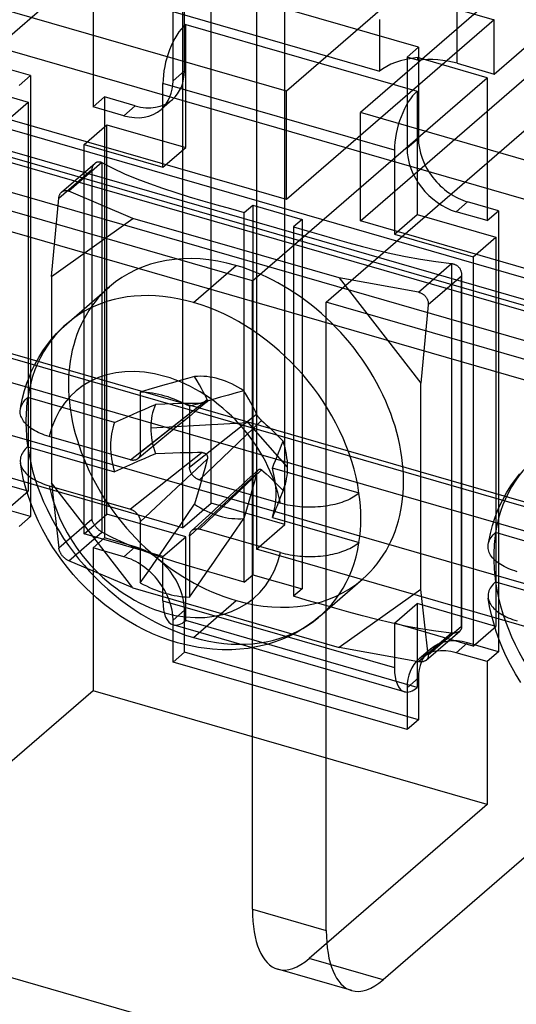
# Model space of a CAD drawing. Header units: millimetres. Extents: x -24 to 80, y -43 to 164.
# Tile 41 of 223: x 25 to 34, y -23 to -5. Entities that reach past the tile are written whole.
import ezdxf

# ---------------------------------------------------------------- set-up
doc = ezdxf.new("R2010")
doc.units = ezdxf.units.MM
doc.layers.add('MAIN-2', color=7, linetype='Continuous')

msp = doc.modelspace()

# ---------------------------------------------------------------- linework, layer by layer
at = {"layer": 'MAIN-2'}
for p, q in [((28.282, -13.707), (28.282, 1.882)), ((64.773, -19.795), (-9.532, 1.655)), ((29.581, -14.082), (29.581, 1.507)), ((64.773, -20.488), (-9.532, 0.962)), ((63.131, -16.839), (4.414, 0.111)), ((79.674, -23), (0.866, -0.25)), ((36.509, -0.493), (29.609, -6.469)), ((79.174, -23.433), (0.366, -0.683)), ((77.999, -22.892), (1.442, -0.792)), ((-10.386, -0.928), (61.927, -21.803)), ((-10.386, -1.014), (61.927, -21.889)), ((77.905, -22.973), (1.348, -0.873)), ((37.808, -0.868), (30.908, -6.844)), ((27.782, -1.409), (27.782, -14.14)), ((29.081, -1.784), (29.081, -14.515)), ((33.259, -6.166), (36.009, -3.784)), ((22.081, -7.803), (26.206, -4.231)), ((26.206, -4.231), (26.206, -6.742)), ((29.609, -6.469), (22.681, -4.469)), ((71.691, -25.141), (0.33, -4.541)), ((31.927, -5.695), (27.813, -4.507)), ((27.813, -6.109), (27.813, -4.507)), ((27.613, -6.283), (27.613, -4.68)), ((27.347, -4.993), (31.244, -6.118)), ((32.61, -5.978), (32.61, -5.026)), ((32.61, -5.026), (33.259, -5.213)), ((70.891, -25.834), (-0.47, -5.234)), ((27.835, -7.458), (27.835, -5.293)), ((27.835, -5.293), (31.905, -6.468)), ((33.259, -5.213), (29.609, -8.374)), ((31.244, -5.209), (31.244, -6.118)), ((33.259, -6.166), (33.259, -5.213)), ((30.908, -8.749), (34.558, -5.588)), ((31.727, -5.868), (31.927, -5.695)), ((31.927, -5.695), (31.927, -7.297)), ((31.912, -5.921), (31.727, -5.868)), ((31.727, -5.868), (31.727, -7.47)), ((33.134, -6.231), (31.912, -5.878)), ((31.912, -5.878), (31.912, -5.921)), ((25.107, -6.194), (24.566, -6.038)), ((32.61, -5.978), (33.259, -6.166)), ((24.907, -6.367), (25.107, -6.194)), ((25.107, -6.194), (25.107, -13.945)), ((27.613, -6.283), (27.813, -6.109)), ((29.609, -8.374), (22.681, -6.374)), ((23.678, -6.258), (25.064, -6.658)), ((27.435, -7.804), (27.435, -6.332)), ((31.505, -7.507), (27.435, -6.332)), ((29.009, -9.803), (33.134, -6.231)), ((33.134, -6.231), (33.134, -8.742)), ((26.206, -6.742), (26.406, -6.569)), ((26.406, -6.569), (26.406, -14.32)), ((26.947, -6.725), (26.406, -6.569)), ((29.609, -8.374), (29.609, -6.469)), ((31.905, -6.468), (31.905, -8.633)), ((24.664, -7.004), (25.064, -6.658)), ((25.064, -6.658), (25.064, -13.5)), ((26.747, -6.899), (26.206, -6.742)), ((26.947, -6.725), (26.747, -6.899)), ((27.602, -6.615), (27.402, -6.788)), ((30.308, -10.178), (34.433, -6.606)), ((37.837, -8.844), (30.908, -6.844)), ((30.908, -8.749), (30.908, -6.844)), ((26.05, -7.404), (26.45, -7.058)), ((26.45, -13.9), (26.45, -7.058)), ((26.45, -7.058), (27.835, -7.458)), ((26.05, -7.404), (27.435, -7.804)), ((26.05, -14.246), (26.05, -7.404)), ((31.927, -7.297), (31.727, -7.47)), ((27.435, -7.804), (27.835, -7.458)), ((31.505, -7.507), (31.505, -8.979)), ((25.654, -8.241), (26.243, -7.732)), ((26.36, -7.722), (25.778, -8.226)), ((26.202, -7.791), (26.205, -7.783)), ((26.205, -7.783), (26.209, -7.776)), ((26.209, -7.776), (26.213, -7.769)), ((26.213, -7.769), (26.217, -7.762)), ((26.217, -7.762), (26.221, -7.755)), ((26.221, -7.755), (26.226, -7.749)), ((26.226, -7.749), (26.231, -7.743)), ((26.231, -7.743), (26.237, -7.737)), ((26.237, -7.737), (26.242, -7.732)), ((26.242, -7.732), (26.248, -7.727)), ((26.248, -7.727), (26.255, -7.723)), ((26.255, -7.723), (26.261, -7.719)), ((26.261, -7.719), (26.267, -7.716)), ((26.267, -7.716), (26.274, -7.713)), ((26.274, -7.713), (26.28, -7.711)), ((26.28, -7.711), (26.287, -7.709)), ((26.287, -7.709), (26.293, -7.708)), ((26.293, -7.708), (26.299, -7.707)), ((26.299, -7.707), (26.306, -7.707)), ((26.306, -7.707), (26.312, -7.707)), ((26.312, -7.707), (26.319, -7.708)), ((26.319, -7.708), (26.325, -7.709)), ((26.325, -7.709), (26.332, -7.71)), ((26.332, -7.71), (26.339, -7.712)), ((26.339, -7.712), (26.346, -7.715)), ((26.346, -7.715), (26.353, -7.718)), ((26.353, -7.718), (26.36, -7.722)), ((26.36, -7.722), (26.553, -7.823)), ((26.36, -7.722), (26.36, -14.217)), ((29.009, -9.803), (22.081, -7.803)), ((25.605, -8.349), (26.187, -7.845)), ((26.187, -7.845), (26.188, -7.835)), ((26.187, -7.845), (26.187, -13.994)), ((26.188, -7.835), (26.191, -7.825)), ((26.191, -7.825), (26.193, -7.816)), ((26.193, -7.816), (26.196, -7.807)), ((26.196, -7.807), (26.199, -7.799)), ((26.199, -7.799), (26.202, -7.791)), ((26.553, -7.823), (26.759, -7.918)), ((26.759, -7.918), (26.974, -8.008)), ((26.974, -8.008), (27.198, -8.092)), ((27.198, -8.092), (27.427, -8.173)), ((25.612, -8.309), (25.616, -8.298)), ((25.616, -8.298), (25.62, -8.288)), ((25.62, -8.288), (25.625, -8.278)), ((25.625, -8.278), (25.63, -8.27)), ((25.63, -8.27), (25.636, -8.262)), ((25.636, -8.262), (25.642, -8.254)), ((25.642, -8.254), (25.648, -8.247)), ((25.648, -8.247), (25.654, -8.241)), ((25.654, -8.241), (25.661, -8.236)), ((25.661, -8.236), (25.668, -8.231)), ((25.668, -8.231), (25.675, -8.227)), ((25.675, -8.227), (25.682, -8.224)), ((25.682, -8.224), (25.69, -8.221)), ((25.69, -8.221), (25.698, -8.218)), ((25.698, -8.218), (25.707, -8.216)), ((25.707, -8.216), (25.716, -8.215)), ((25.716, -8.215), (25.725, -8.215)), ((25.725, -8.215), (25.734, -8.215)), ((25.734, -8.215), (25.744, -8.216)), ((25.744, -8.216), (25.755, -8.218)), ((25.755, -8.218), (25.766, -8.221)), ((25.766, -8.221), (25.778, -8.226)), ((26.908, -8.704), (25.778, -8.226)), ((27.427, -8.173), (27.661, -8.249)), ((27.661, -8.249), (27.899, -8.322)), ((-22.781, -8.319), (54.122, -30.519)), ((25.473, -9.725), (25.605, -8.349)), ((25.605, -8.349), (25.606, -8.334)), ((25.606, -8.334), (25.609, -8.321)), ((25.609, -8.321), (25.612, -8.309)), ((27.899, -8.322), (28.139, -8.393)), ((28.139, -8.393), (28.381, -8.463)), ((28.381, -8.463), (28.624, -8.532)), ((28.866, -8.601), (29.015, -8.472)), ((29.015, -8.472), (29.881, -8.722)), ((29.015, -8.472), (29.015, -14.967)), ((32.593, -8.586), (32.793, -8.413)), ((33.334, -8.569), (32.793, -8.413)), ((28.624, -8.532), (28.866, -8.601)), ((28.866, -15.096), (28.866, -8.601)), ((31.505, -8.979), (31.905, -8.633)), ((31.905, -8.633), (33.291, -9.033)), ((33.134, -8.742), (32.593, -8.586)), ((33.134, -8.742), (33.334, -8.569)), ((33.334, -8.569), (33.334, -16.32)), ((25.473, -9.725), (26.908, -8.704)), ((30.533, -9.751), (26.908, -8.704)), ((29.881, -8.722), (29.732, -8.851)), ((29.881, -8.722), (29.881, -15.217)), ((37.837, -10.749), (30.908, -8.749)), ((29.732, -8.851), (29.974, -8.921)), ((29.732, -8.851), (29.732, -15.346)), ((29.974, -8.921), (30.215, -8.992)), ((30.215, -8.992), (30.457, -9.062)), ((31.505, -8.979), (32.891, -9.379)), ((30.457, -9.062), (30.701, -9.131)), ((30.701, -9.131), (30.946, -9.197)), ((32.891, -9.379), (33.291, -9.033)), ((33.291, -9.033), (33.291, -15.875)), ((30.946, -9.197), (31.194, -9.26)), ((31.194, -9.26), (31.446, -9.319)), ((31.446, -9.319), (31.703, -9.373)), ((31.703, -9.373), (31.965, -9.422)), ((31.927, -10.001), (32.509, -9.497)), ((31.965, -9.422), (32.233, -9.463)), ((32.233, -9.463), (32.509, -9.497)), ((32.509, -9.497), (32.52, -9.498)), ((32.509, -9.497), (32.509, -15.992)), ((32.52, -9.498), (32.53, -9.5)), ((32.53, -9.5), (32.541, -9.503)), ((32.541, -9.503), (32.551, -9.506)), ((32.551, -9.506), (32.56, -9.509)), ((32.56, -9.509), (32.57, -9.513)), ((32.57, -9.513), (32.578, -9.517)), ((32.578, -9.517), (32.587, -9.521)), ((32.891, -9.379), (32.891, -16.221)), ((27.97, -10.18), (28.72, -9.531)), ((32.587, -9.521), (32.595, -9.526)), ((32.595, -9.526), (32.604, -9.532)), ((32.604, -9.532), (32.612, -9.538)), ((32.612, -9.538), (32.62, -9.544)), ((32.62, -9.544), (32.627, -9.551)), ((32.627, -9.551), (32.635, -9.559)), ((32.635, -9.559), (32.642, -9.567)), ((32.642, -9.567), (32.648, -9.575)), ((32.648, -9.575), (32.654, -9.584)), ((32.654, -9.584), (32.66, -9.593)), ((32.66, -9.593), (32.664, -9.602)), ((32.664, -9.602), (32.669, -9.611)), ((32.669, -9.611), (32.672, -9.621)), ((32.672, -9.621), (32.676, -9.63)), ((32.676, -9.63), (32.678, -9.64)), ((32.678, -9.64), (32.681, -9.649)), ((32.681, -9.649), (32.682, -9.659)), ((32.682, -9.659), (32.683, -9.669)), ((32.683, -9.669), (32.684, -9.68)), ((32.684, -9.68), (32.684, -9.69)), ((32.684, -9.688), (32.684, -10.722)), ((32.684, -9.69), (32.684, -9.695)), ((25.473, -9.725), (25.473, -13.35)), ((29.009, -20.845), (29.009, -9.803)), ((30.533, -9.751), (31.968, -11.6)), ((31.927, -10.001), (30.533, -9.751)), ((32.682, -9.72), (32.1, -10.224)), ((32.683, -9.715), (32.682, -9.72)), ((32.682, -15.869), (32.682, -9.72)), ((32.684, -9.705), (32.683, -9.71)), ((32.683, -9.71), (32.683, -9.715)), ((32.684, -9.695), (32.684, -9.7)), ((32.684, -9.7), (32.684, -9.705)), ((25.744, -10.555), (26.494, -9.905)), ((31.927, -10.001), (31.94, -10.004)), ((31.94, -10.004), (31.953, -10.007)), ((31.953, -10.007), (31.965, -10.011)), ((31.965, -10.011), (31.976, -10.016)), ((31.976, -10.016), (31.987, -10.021)), ((31.987, -10.021), (31.997, -10.027)), ((31.997, -10.027), (32.006, -10.033)), ((32.006, -10.033), (32.015, -10.04)), ((30.308, -21.22), (30.308, -10.178)), ((37.237, -12.178), (30.308, -10.178)), ((32.015, -10.04), (32.023, -10.046)), ((32.023, -10.046), (32.032, -10.053)), ((32.032, -10.053), (32.039, -10.061)), ((32.039, -10.061), (32.046, -10.068)), ((32.046, -10.068), (32.053, -10.076)), ((32.053, -10.076), (32.06, -10.085)), ((32.06, -10.085), (32.066, -10.093)), ((32.066, -10.093), (32.071, -10.102)), ((32.071, -10.102), (32.076, -10.111)), ((32.076, -10.111), (32.081, -10.121)), ((32.081, -10.121), (32.086, -10.131)), ((32.086, -10.131), (32.089, -10.141)), ((32.089, -10.141), (32.093, -10.151)), ((32.093, -10.151), (32.096, -10.162)), ((32.096, -10.162), (32.098, -10.173)), ((32.098, -10.173), (32.1, -10.185)), ((32.1, -10.185), (32.101, -10.197)), ((32.101, -10.21), (32.1, -10.224)), ((32.101, -10.197), (32.101, -10.21)), ((32.1, -10.224), (31.968, -11.6)), ((25.652, -10.639), (25.744, -10.555)), ((25.482, -10.821), (25.565, -10.727)), ((25.565, -10.727), (25.652, -10.639)), ((32.684, -10.722), (32.684, -11.756)), ((25.404, -10.919), (25.482, -10.821)), ((25.25, -11.15), (25.324, -11.032)), ((25.324, -11.032), (25.404, -10.919)), ((25.183, -11.273), (25.25, -11.15)), ((25.093, -11.468), (25.121, -11.401)), ((25.121, -11.401), (25.183, -11.273)), ((25.044, -11.597), (25.093, -11.468)), ((27.605, -11.592), (27.468, -11.63)), ((27.737, -11.554), (27.605, -11.592)), ((27.867, -11.518), (27.737, -11.554)), ((27.992, -11.484), (27.867, -11.518)), ((28.038, -11.561), (27.992, -11.484)), ((28.078, -11.631), (28.038, -11.561)), ((24.966, -11.866), (25.002, -11.729)), ((25.002, -11.729), (25.044, -11.597)), ((27.185, -11.713), (27.037, -11.756)), ((27.037, -11.756), (27.037, -12.826)), ((27.328, -11.671), (27.185, -11.713)), ((27.468, -11.63), (27.328, -11.671)), ((28.114, -11.694), (28.078, -11.631)), ((28.144, -11.751), (28.114, -11.694)), ((28.171, -11.802), (28.144, -11.751)), ((28.858, -11.734), (28.722, -11.771)), ((28.904, -11.811), (28.858, -11.734)), ((31.968, -15.225), (31.968, -11.6)), ((32.684, -11.756), (32.684, -12.79)), ((24.937, -12.006), (24.966, -11.866)), ((24.964, -11.961), (24.979, -11.938)), ((24.979, -11.938), (24.995, -11.916)), ((24.995, -11.916), (25.014, -11.893)), ((25.014, -11.893), (25.035, -11.872)), ((25.035, -11.872), (25.058, -11.851)), ((26.581, -12.291), (25.058, -11.851)), ((28.214, -11.892), (27.037, -12.826)), ((28.176, -11.926), (28.04, -11.966)), ((28.204, -11.934), (28.103, -12.017)), ((28.194, -11.848), (28.171, -11.802)), ((28.313, -11.886), (28.176, -11.926)), ((28.196, -11.94), (28.192, -11.942)), ((28.214, -11.892), (28.194, -11.848)), ((28.199, -11.938), (28.196, -11.94)), ((28.201, -11.936), (28.199, -11.938)), ((28.204, -11.934), (28.201, -11.936)), ((28.206, -11.932), (28.204, -11.934)), ((28.209, -11.93), (28.206, -11.932)), ((28.211, -11.928), (28.209, -11.93)), ((28.212, -11.925), (28.211, -11.928)), ((28.214, -11.923), (28.212, -11.925)), ((28.214, -11.892), (28.216, -11.895)), ((28.215, -11.92), (28.214, -11.923)), ((28.216, -11.917), (28.215, -11.92)), ((28.216, -11.895), (28.217, -11.899)), ((28.217, -11.914), (28.216, -11.917)), ((28.217, -11.899), (28.217, -11.902)), ((28.217, -11.902), (28.218, -11.905)), ((28.218, -11.911), (28.217, -11.914)), ((28.218, -11.905), (28.218, -11.908)), ((28.218, -11.908), (28.218, -11.911)), ((28.449, -11.848), (28.313, -11.886)), ((28.586, -11.809), (28.449, -11.848)), ((28.722, -11.771), (28.586, -11.809)), ((28.944, -11.881), (28.904, -11.811)), ((28.98, -11.944), (28.944, -11.881)), ((24.925, -12.107), (24.926, -12.083)), ((24.927, -12.13), (24.925, -12.107)), ((24.926, -12.083), (24.929, -12.059)), ((24.928, -12.059), (24.937, -12.006)), ((24.929, -12.059), (24.934, -12.034)), ((24.934, -12.034), (24.941, -12.009)), ((24.941, -12.009), (24.952, -11.985)), ((24.952, -11.985), (24.964, -11.961)), ((26.864, -12.95), (28.126, -11.955)), ((26.899, -12.151), (27.002, -12.106)), ((27.002, -12.106), (27.104, -12.061)), ((27.104, -12.061), (27.204, -12.017)), ((27.204, -12.017), (27.303, -11.974)), ((27.466, -11.968), (27.303, -11.974)), ((27.611, -11.963), (27.466, -11.968)), ((27.74, -11.96), (27.611, -11.963)), ((27.854, -11.957), (27.74, -11.96)), ((27.955, -11.956), (27.854, -11.957)), ((28.002, -12.1), (27.901, -12.183)), ((28.04, -11.966), (27.903, -12.006)), ((27.903, -12.006), (27.903, -13.076)), ((28.044, -11.955), (27.955, -11.956)), ((28.103, -12.017), (28.002, -12.1)), ((28.126, -11.955), (28.044, -11.955)), ((28.132, -11.955), (28.126, -11.955)), ((28.138, -11.955), (28.132, -11.955)), ((28.143, -11.954), (28.138, -11.955)), ((28.149, -11.954), (28.143, -11.954)), ((28.154, -11.953), (28.149, -11.954)), ((28.159, -11.952), (28.154, -11.953)), ((28.164, -11.951), (28.159, -11.952)), ((28.169, -11.95), (28.164, -11.951)), ((28.174, -11.949), (28.169, -11.95)), ((28.178, -11.948), (28.174, -11.949)), ((28.182, -11.946), (28.178, -11.948)), ((28.186, -11.945), (28.182, -11.946)), ((28.189, -11.943), (28.186, -11.945)), ((28.192, -11.942), (28.189, -11.943)), ((29.01, -12.001), (28.98, -11.944)), ((29.037, -12.052), (29.01, -12.001)), ((29.06, -12.098), (29.037, -12.052)), ((29.08, -12.142), (29.06, -12.098)), ((27.782, -14.14), (20.854, -12.14)), ((24.931, -12.154), (24.927, -12.13)), ((24.937, -12.177), (24.931, -12.154)), ((24.946, -12.2), (24.937, -12.177)), ((24.957, -12.223), (24.946, -12.2)), ((24.97, -12.246), (24.957, -12.223)), ((24.985, -12.269), (24.97, -12.246)), ((25.003, -12.292), (24.985, -12.269)), ((26.581, -12.291), (26.689, -12.243)), ((26.689, -12.243), (26.794, -12.197)), ((26.794, -12.197), (26.899, -12.151)), ((27.8, -12.266), (27.699, -12.349)), ((27.901, -12.183), (27.8, -12.266)), ((27.903, -13.076), (29.08, -12.142)), ((29.169, -12.256), (28.077, -13.3)), ((29.082, -12.145), (29.08, -12.142)), ((29.083, -12.148), (29.082, -12.145)), ((29.085, -12.152), (29.083, -12.148)), ((29.087, -12.155), (29.085, -12.152)), ((29.089, -12.159), (29.087, -12.155)), ((29.091, -12.162), (29.089, -12.159)), ((29.093, -12.166), (29.091, -12.162)), ((29.095, -12.169), (29.093, -12.166)), ((29.098, -12.173), (29.095, -12.169)), ((29.1, -12.176), (29.098, -12.173)), ((29.102, -12.179), (29.1, -12.176)), ((29.105, -12.183), (29.102, -12.179)), ((29.107, -12.186), (29.105, -12.183)), ((29.11, -12.19), (29.107, -12.186)), ((29.112, -12.193), (29.11, -12.19)), ((29.114, -12.196), (29.112, -12.193)), ((29.117, -12.2), (29.114, -12.196)), ((29.12, -12.203), (29.117, -12.2)), ((29.122, -12.206), (29.12, -12.203)), ((29.125, -12.21), (29.122, -12.206)), ((29.128, -12.213), (29.125, -12.21)), ((29.13, -12.216), (29.128, -12.213)), ((29.133, -12.219), (29.13, -12.216)), ((29.136, -12.223), (29.133, -12.219)), ((29.139, -12.226), (29.136, -12.223)), ((29.142, -12.229), (29.139, -12.226)), ((29.145, -12.232), (29.142, -12.229)), ((29.148, -12.236), (29.145, -12.232)), ((29.151, -12.239), (29.148, -12.236)), ((29.154, -12.242), (29.151, -12.239)), ((29.157, -12.245), (29.154, -12.242)), ((29.16, -12.248), (29.157, -12.245)), ((29.163, -12.251), (29.16, -12.248)), ((29.166, -12.253), (29.163, -12.251)), ((29.169, -12.256), (29.166, -12.253)), ((29.169, -12.256), (29.209, -12.291)), ((25.023, -12.314), (25.003, -12.292)), ((25.045, -12.336), (25.023, -12.314)), ((25.068, -12.357), (25.045, -12.336)), ((25.093, -12.377), (25.068, -12.357)), ((25.12, -12.396), (25.093, -12.377)), ((25.148, -12.414), (25.12, -12.396)), ((25.178, -12.432), (25.148, -12.414)), ((25.21, -12.449), (25.178, -12.432)), ((25.244, -12.466), (25.21, -12.449)), ((27.222, -12.384), (28.934, -12.29)), ((27.598, -12.432), (27.497, -12.515)), ((27.699, -12.349), (27.598, -12.432)), ((29.628, -13.078), (28.934, -12.29)), ((29.209, -12.291), (29.253, -12.33)), ((29.253, -12.33), (29.301, -12.375)), ((29.301, -12.375), (29.353, -12.426)), ((29.353, -12.426), (29.412, -12.483)), ((25.28, -12.482), (25.244, -12.466)), ((25.317, -12.497), (25.28, -12.482)), ((25.355, -12.512), (25.317, -12.497)), ((25.396, -12.525), (25.355, -12.512)), ((25.437, -12.538), (25.396, -12.525)), ((26.864, -12.95), (25.437, -12.538)), ((27.396, -12.598), (27.295, -12.681)), ((27.497, -12.515), (27.396, -12.598)), ((29.412, -12.483), (29.476, -12.548)), ((29.476, -12.548), (29.547, -12.622)), ((29.521, -12.689), (29.547, -12.622)), ((24.978, -12.806), (24.963, -12.829)), ((24.994, -12.783), (24.978, -12.806)), ((25.013, -12.76), (24.994, -12.783)), ((25.034, -12.738), (25.013, -12.76)), ((25.058, -12.717), (25.034, -12.738)), ((25.058, -12.717), (26.581, -13.157)), ((27.194, -12.764), (27.093, -12.847)), ((27.295, -12.681), (27.194, -12.764)), ((29.467, -12.824), (29.494, -12.756)), ((29.494, -12.756), (29.521, -12.689)), ((32.684, -12.79), (32.684, -13.824)), ((24.926, -12.952), (24.925, -12.977)), ((24.925, -12.977), (24.928, -13.002)), ((24.928, -12.927), (24.926, -12.952)), ((24.933, -12.902), (24.928, -12.927)), ((24.941, -12.877), (24.933, -12.902)), ((24.951, -12.853), (24.941, -12.877)), ((24.963, -12.829), (24.951, -12.853)), ((28.126, -12.821), (26.864, -13.816)), ((26.873, -12.952), (26.864, -12.95)), ((26.881, -12.954), (26.873, -12.952)), ((26.89, -12.955), (26.881, -12.954)), ((26.898, -12.956), (26.89, -12.955)), ((26.906, -12.957), (26.898, -12.956)), ((27.002, -12.972), (26.899, -13.017)), ((26.914, -12.957), (26.906, -12.957)), ((26.921, -12.956), (26.914, -12.957)), ((26.929, -12.956), (26.921, -12.956)), ((26.936, -12.955), (26.929, -12.956)), ((26.944, -12.953), (26.936, -12.955)), ((26.951, -12.951), (26.944, -12.953)), ((26.958, -12.949), (26.951, -12.951)), ((26.964, -12.947), (26.958, -12.949)), ((26.971, -12.944), (26.964, -12.947)), ((26.977, -12.94), (26.971, -12.944)), ((26.983, -12.937), (26.977, -12.94)), ((26.989, -12.932), (26.983, -12.937)), ((26.995, -12.928), (26.989, -12.932)), ((27.093, -12.847), (26.993, -12.93)), ((27, -12.923), (26.995, -12.928)), ((27.005, -12.918), (27, -12.923)), ((27.104, -12.927), (27.002, -12.972)), ((27.01, -12.912), (27.005, -12.918)), ((27.014, -12.907), (27.01, -12.912)), ((27.018, -12.901), (27.014, -12.907)), ((27.021, -12.895), (27.018, -12.901)), ((27.025, -12.888), (27.021, -12.895)), ((27.027, -12.881), (27.025, -12.888)), ((27.03, -12.874), (27.027, -12.881)), ((27.032, -12.867), (27.03, -12.874)), ((27.034, -12.86), (27.032, -12.867)), ((27.035, -12.852), (27.034, -12.86)), ((27.036, -12.844), (27.035, -12.852)), ((27.037, -12.835), (27.036, -12.844)), ((27.037, -12.826), (27.037, -12.835)), ((27.037, -14.039), (28.214, -12.935)), ((27.204, -12.883), (27.104, -12.927)), ((27.303, -12.84), (27.204, -12.883)), ((27.466, -12.834), (27.303, -12.84)), ((27.611, -12.829), (27.466, -12.834)), ((27.74, -12.826), (27.611, -12.829)), ((27.854, -12.823), (27.74, -12.826)), ((27.955, -12.822), (27.854, -12.823)), ((28.044, -12.821), (27.955, -12.822)), ((28.126, -12.821), (28.044, -12.821)), ((28.126, -12.821), (28.132, -12.821)), ((28.132, -12.821), (28.137, -12.821)), ((28.137, -12.821), (28.143, -12.822)), ((28.143, -12.822), (28.148, -12.823)), ((28.148, -12.823), (28.153, -12.824)), ((28.153, -12.824), (28.158, -12.826)), ((28.158, -12.826), (28.163, -12.827)), ((28.163, -12.827), (28.168, -12.829)), ((28.168, -12.829), (28.172, -12.831)), ((28.172, -12.831), (28.176, -12.833)), ((28.176, -12.833), (28.18, -12.835)), ((28.18, -12.835), (28.184, -12.838)), ((28.184, -12.838), (28.187, -12.841)), ((28.187, -12.841), (28.191, -12.843)), ((28.191, -12.843), (28.194, -12.846)), ((28.194, -12.846), (28.197, -12.849)), ((28.214, -12.935), (28.194, -13.014)), ((28.197, -12.849), (28.2, -12.852)), ((28.2, -12.852), (28.202, -12.856)), ((28.202, -12.856), (28.205, -12.859)), ((28.205, -12.859), (28.207, -12.863)), ((28.207, -12.863), (28.209, -12.867)), ((28.209, -12.867), (28.211, -12.87)), ((28.211, -12.87), (28.212, -12.875)), ((28.212, -12.875), (28.214, -12.879)), ((28.214, -12.879), (28.215, -12.883)), ((28.216, -12.929), (28.214, -12.935)), ((28.215, -12.883), (28.216, -12.888)), ((28.216, -12.888), (28.217, -12.892)), ((28.217, -12.924), (28.216, -12.929)), ((28.217, -12.892), (28.217, -12.897)), ((28.217, -12.897), (28.218, -12.902)), ((28.218, -12.913), (28.217, -12.918)), ((28.217, -12.918), (28.217, -12.924)), ((28.218, -12.902), (28.218, -12.907)), ((28.218, -12.907), (28.218, -12.913)), ((29.386, -13.025), (29.414, -12.958)), ((29.414, -12.958), (29.441, -12.891)), ((29.441, -12.891), (29.467, -12.824)), ((25.064, -13.5), (23.678, -13.1)), ((24.928, -13.002), (24.932, -13.025)), ((24.953, -13.149), (24.928, -13.002)), ((24.932, -13.025), (24.939, -13.048)), ((24.939, -13.048), (24.948, -13.071)), ((24.948, -13.071), (24.959, -13.093)), ((24.985, -13.296), (24.953, -13.149)), ((24.959, -13.093), (24.972, -13.116)), ((24.972, -13.116), (24.988, -13.139)), ((24.988, -13.139), (25.006, -13.161)), ((26.689, -13.109), (26.581, -13.157)), ((26.794, -13.063), (26.689, -13.109)), ((26.899, -13.017), (26.794, -13.063)), ((27.904, -13.085), (27.903, -13.076)), ((27.904, -13.093), (27.904, -13.085)), ((27.905, -13.101), (27.904, -13.093)), ((27.906, -13.109), (27.905, -13.101)), ((27.908, -13.117), (27.906, -13.109)), ((27.91, -13.125), (27.908, -13.117)), ((27.912, -13.133), (27.91, -13.125)), ((27.915, -13.141), (27.912, -13.133)), ((27.917, -13.149), (27.915, -13.141)), ((27.921, -13.157), (27.917, -13.149)), ((28.077, -14.166), (29.169, -13.122)), ((28.171, -13.1), (28.144, -13.197)), ((28.194, -13.014), (28.171, -13.1)), ((29.113, -13.123), (29.016, -13.212)), ((29.09, -13.157), (29.092, -13.152)), ((29.092, -13.152), (29.095, -13.147)), ((29.095, -13.147), (29.097, -13.143)), ((29.097, -13.143), (29.1, -13.139)), ((29.1, -13.139), (29.102, -13.135)), ((29.102, -13.135), (29.105, -13.132)), ((29.105, -13.132), (29.108, -13.129)), ((29.108, -13.129), (29.11, -13.126)), ((29.11, -13.126), (29.113, -13.123)), ((29.113, -13.123), (29.116, -13.121)), ((29.116, -13.121), (29.118, -13.119)), ((29.118, -13.119), (29.121, -13.117)), ((29.121, -13.117), (29.124, -13.116)), ((29.124, -13.116), (29.126, -13.114)), ((29.126, -13.114), (29.129, -13.113)), ((29.129, -13.113), (29.132, -13.112)), ((29.132, -13.112), (29.135, -13.112)), ((29.135, -13.112), (29.138, -13.111)), ((29.138, -13.111), (29.141, -13.111)), ((29.141, -13.111), (29.144, -13.111)), ((29.144, -13.111), (29.147, -13.111)), ((29.147, -13.111), (29.15, -13.112)), ((29.15, -13.112), (29.153, -13.113)), ((29.153, -13.113), (29.156, -13.114)), ((29.156, -13.114), (29.159, -13.116)), ((29.159, -13.116), (29.163, -13.117)), ((29.163, -13.117), (29.166, -13.12)), ((29.166, -13.12), (29.169, -13.122)), ((29.169, -13.122), (29.209, -13.157)), ((29.359, -13.093), (29.386, -13.025)), ((30.883, -13.532), (29.359, -13.093)), ((25.024, -13.443), (24.985, -13.296)), ((25.006, -13.161), (25.025, -13.183)), ((25.025, -13.183), (25.047, -13.204)), ((25.047, -13.204), (25.071, -13.225)), ((25.071, -13.225), (25.095, -13.244)), ((25.095, -13.244), (25.122, -13.263)), ((25.122, -13.263), (25.15, -13.281)), ((25.15, -13.281), (25.18, -13.299)), ((25.18, -13.299), (25.211, -13.316)), ((25.211, -13.316), (25.245, -13.332)), ((29.08, -13.185), (27.903, -14.289)), ((27.924, -13.165), (27.921, -13.157)), ((27.928, -13.172), (27.924, -13.165)), ((27.932, -13.18), (27.928, -13.172)), ((27.936, -13.188), (27.932, -13.18)), ((27.941, -13.195), (27.936, -13.188)), ((27.946, -13.203), (27.941, -13.195)), ((27.951, -13.21), (27.946, -13.203)), ((27.957, -13.217), (27.951, -13.21)), ((27.962, -13.224), (27.957, -13.217)), ((27.968, -13.23), (27.962, -13.224)), ((27.975, -13.237), (27.968, -13.23)), ((27.981, -13.243), (27.975, -13.237)), ((27.987, -13.249), (27.981, -13.243)), ((27.994, -13.255), (27.987, -13.249)), ((28.001, -13.26), (27.994, -13.255)), ((28.008, -13.266), (28.001, -13.26)), ((28.015, -13.27), (28.008, -13.266)), ((28.022, -13.275), (28.015, -13.27)), ((28.029, -13.279), (28.022, -13.275)), ((28.037, -13.284), (28.029, -13.279)), ((28.044, -13.287), (28.037, -13.284)), ((28.052, -13.291), (28.044, -13.287)), ((28.06, -13.294), (28.052, -13.291)), ((28.068, -13.297), (28.06, -13.294)), ((28.077, -13.3), (28.068, -13.297)), ((28.077, -13.3), (29.503, -13.711)), ((28.114, -13.307), (28.078, -13.432)), ((28.144, -13.197), (28.114, -13.307)), ((28.918, -13.301), (28.821, -13.39)), ((29.016, -13.212), (28.918, -13.301)), ((29.06, -13.264), (29.037, -13.35)), ((29.08, -13.185), (29.06, -13.264)), ((29.08, -13.185), (29.082, -13.179)), ((29.082, -13.179), (29.084, -13.173)), ((29.084, -13.173), (29.086, -13.167)), ((29.086, -13.167), (29.088, -13.162)), ((29.088, -13.162), (29.09, -13.157)), ((29.209, -13.157), (29.253, -13.196)), ((29.253, -13.196), (29.301, -13.241)), ((29.301, -13.241), (29.353, -13.292)), ((29.353, -13.292), (29.412, -13.349)), ((33.552, -13.407), (33.632, -13.294)), ((33.632, -13.294), (33.71, -13.196)), ((25.069, -13.59), (25.024, -13.443)), ((25.245, -13.332), (25.28, -13.348)), ((25.28, -13.348), (25.317, -13.363)), ((25.317, -13.363), (25.356, -13.378)), ((25.356, -13.378), (25.396, -13.391)), ((25.396, -13.391), (25.437, -13.404)), ((25.437, -13.404), (26.864, -13.816)), ((26.908, -15.199), (25.473, -13.35)), ((25.473, -13.35), (25.605, -14.498)), ((28.078, -13.432), (28.038, -13.571)), ((28.723, -13.478), (28.626, -13.567)), ((28.821, -13.39), (28.723, -13.478)), ((29.01, -13.447), (28.98, -13.557)), ((29.037, -13.35), (29.01, -13.447)), ((29.412, -13.349), (29.476, -13.414)), ((29.476, -13.414), (29.547, -13.488)), ((29.483, -13.652), (29.558, -13.462)), ((29.547, -13.488), (29.536, -13.515)), ((33.478, -13.525), (33.552, -13.407)), ((24.664, -13.846), (25.064, -13.5)), ((25.122, -13.738), (25.069, -13.59)), ((28.038, -13.571), (27.992, -13.728)), ((28.529, -13.656), (28.431, -13.745)), ((28.626, -13.567), (28.529, -13.656)), ((28.98, -13.557), (28.944, -13.682)), ((29.483, -13.652), (29.462, -13.703)), ((29.493, -13.624), (29.483, -13.652)), ((29.504, -13.597), (29.493, -13.624)), ((29.515, -13.57), (29.504, -13.597)), ((29.526, -13.542), (29.515, -13.57)), ((29.536, -13.515), (29.526, -13.542)), ((30.651, -13.668), (30.615, -13.682)), ((30.686, -13.654), (30.651, -13.668)), ((30.719, -13.638), (30.686, -13.654)), ((30.75, -13.622), (30.719, -13.638)), ((30.78, -13.605), (30.75, -13.622)), ((30.808, -13.588), (30.78, -13.605)), ((30.835, -13.57), (30.808, -13.588)), ((30.86, -13.551), (30.835, -13.57)), ((30.883, -13.532), (30.86, -13.551)), ((33.349, -13.776), (33.41, -13.648)), ((33.41, -13.648), (33.478, -13.525)), ((25.107, -13.945), (24.566, -13.789)), ((25.18, -13.884), (25.122, -13.738)), ((26.864, -13.816), (26.872, -13.818)), ((26.872, -13.818), (26.88, -13.821)), ((26.88, -13.821), (26.888, -13.824)), ((26.888, -13.824), (26.896, -13.828)), ((26.896, -13.828), (26.904, -13.832)), ((26.904, -13.832), (26.911, -13.836)), ((26.911, -13.836), (26.919, -13.84)), ((26.919, -13.84), (26.926, -13.845)), ((26.926, -13.845), (26.933, -13.85)), ((27.782, -14.14), (28.282, -13.707)), ((27.867, -13.911), (27.992, -13.728)), ((28.334, -13.834), (28.236, -13.923)), ((29.581, -14.082), (28.282, -13.707)), ((28.431, -13.745), (28.334, -13.834)), ((28.904, -13.821), (28.858, -13.978)), ((28.944, -13.682), (28.904, -13.821)), ((29.421, -13.805), (29.401, -13.856)), ((29.442, -13.754), (29.421, -13.805)), ((29.462, -13.703), (29.442, -13.754)), ((29.544, -13.723), (29.503, -13.711)), ((29.586, -13.733), (29.544, -13.723)), ((29.628, -13.742), (29.586, -13.733)), ((29.671, -13.75), (29.628, -13.742)), ((29.714, -13.758), (29.671, -13.75)), ((29.758, -13.764), (29.714, -13.758)), ((29.801, -13.769), (29.758, -13.764)), ((29.845, -13.773), (29.801, -13.769)), ((29.889, -13.777), (29.845, -13.773)), ((29.933, -13.779), (29.889, -13.777)), ((29.977, -13.78), (29.933, -13.779)), ((30.022, -13.781), (29.977, -13.78)), ((30.067, -13.78), (30.022, -13.781)), ((30.114, -13.778), (30.067, -13.78)), ((30.159, -13.776), (30.114, -13.778)), ((30.205, -13.772), (30.159, -13.776)), ((30.25, -13.767), (30.205, -13.772)), ((30.294, -13.762), (30.25, -13.767)), ((30.337, -13.755), (30.294, -13.762)), ((30.379, -13.747), (30.337, -13.755)), ((30.42, -13.739), (30.379, -13.747)), ((30.46, -13.73), (30.42, -13.739)), ((30.5, -13.719), (30.46, -13.73)), ((30.539, -13.708), (30.5, -13.719)), ((30.578, -13.696), (30.539, -13.708)), ((30.615, -13.682), (30.578, -13.696)), ((32.684, -13.824), (32.684, -14.857)), ((33.272, -13.972), (33.32, -13.843)), ((33.32, -13.843), (33.349, -13.776)), ((25.107, -13.945), (24.907, -14.118)), ((25.246, -14.03), (25.18, -13.884)), ((26.187, -13.994), (25.605, -14.498)), ((26.05, -14.246), (26.45, -13.9)), ((26.189, -14.001), (26.187, -13.994)), ((26.191, -14.009), (26.189, -14.001)), ((26.193, -14.017), (26.191, -14.009)), ((26.196, -14.025), (26.193, -14.017)), ((27.835, -14.3), (26.45, -13.9)), ((26.933, -13.85), (26.94, -13.855)), ((26.94, -13.855), (26.947, -13.86)), ((26.947, -13.86), (26.953, -13.866)), ((26.953, -13.866), (26.96, -13.872)), ((26.96, -13.872), (26.966, -13.878)), ((26.966, -13.878), (26.972, -13.885)), ((26.972, -13.885), (26.978, -13.892)), ((26.978, -13.892), (26.984, -13.899)), ((26.984, -13.899), (26.989, -13.906)), ((26.989, -13.906), (26.995, -13.913)), ((26.995, -13.913), (27, -13.92)), ((27, -13.92), (27.004, -13.928)), ((27.004, -13.928), (27.009, -13.935)), ((27.009, -13.935), (27.013, -13.943)), ((27.013, -13.943), (27.017, -13.951)), ((27.017, -13.951), (27.02, -13.958)), ((27.02, -13.958), (27.023, -13.966)), ((27.023, -13.966), (27.026, -13.974)), ((27.026, -13.974), (27.029, -13.982)), ((27.029, -13.982), (27.031, -13.99)), ((27.031, -13.99), (27.033, -13.998)), ((27.033, -13.998), (27.034, -14.006)), ((27.034, -14.006), (27.036, -14.014)), ((27.036, -14.014), (27.037, -14.022)), ((27.737, -14.099), (27.867, -13.911)), ((28.139, -14.012), (28.041, -14.1)), ((28.236, -13.923), (28.139, -14.012)), ((28.73, -14.165), (28.858, -13.978)), ((29.38, -13.907), (29.359, -13.959)), ((29.359, -13.959), (30.883, -14.398)), ((29.401, -13.856), (29.38, -13.907)), ((33.229, -14.104), (33.272, -13.972)), ((25.318, -14.173), (25.246, -14.03)), ((25.406, -14.332), (25.318, -14.173)), ((26.199, -14.033), (26.196, -14.025)), ((26.203, -14.041), (26.199, -14.033)), ((26.207, -14.049), (26.203, -14.041)), ((26.211, -14.057), (26.207, -14.049)), ((26.215, -14.065), (26.211, -14.057)), ((26.22, -14.073), (26.215, -14.065)), ((26.225, -14.082), (26.22, -14.073)), ((26.23, -14.09), (26.225, -14.082)), ((26.236, -14.098), (26.23, -14.09)), ((26.242, -14.107), (26.236, -14.098)), ((26.248, -14.115), (26.242, -14.107)), ((26.255, -14.123), (26.248, -14.115)), ((26.261, -14.131), (26.255, -14.123)), ((26.268, -14.139), (26.261, -14.131)), ((26.275, -14.147), (26.268, -14.139)), ((26.282, -14.155), (26.275, -14.147)), ((26.289, -14.162), (26.282, -14.155)), ((26.296, -14.168), (26.289, -14.162)), ((26.302, -14.175), (26.296, -14.168)), ((26.309, -14.181), (26.302, -14.175)), ((26.316, -14.187), (26.309, -14.181)), ((26.323, -14.192), (26.316, -14.187)), ((27.037, -14.022), (27.037, -14.031)), ((27.037, -14.031), (27.037, -14.039)), ((27.037, -14.039), (27.037, -15.11)), ((27.605, -14.291), (27.737, -14.099)), ((27.941, -14.192), (27.947, -14.187)), ((28.041, -14.1), (27.944, -14.189)), ((27.947, -14.187), (27.952, -14.182)), ((27.952, -14.182), (27.958, -14.178)), ((27.958, -14.178), (27.964, -14.175)), ((27.964, -14.175), (27.97, -14.171)), ((27.97, -14.171), (27.977, -14.168)), ((27.977, -14.168), (27.984, -14.166)), ((27.984, -14.166), (27.991, -14.164)), ((27.991, -14.164), (27.998, -14.162)), ((27.998, -14.162), (28.005, -14.161)), ((28.005, -14.161), (28.012, -14.159)), ((28.012, -14.159), (28.02, -14.159)), ((28.02, -14.159), (28.027, -14.159)), ((28.027, -14.159), (28.035, -14.159)), ((28.035, -14.159), (28.043, -14.159)), ((28.043, -14.159), (28.051, -14.16)), ((28.051, -14.16), (28.06, -14.162)), ((28.06, -14.162), (28.068, -14.163)), ((28.068, -14.163), (28.077, -14.166)), ((29.503, -14.578), (28.077, -14.166)), ((28.599, -14.355), (28.73, -14.165)), ((29.081, -14.515), (29.581, -14.082)), ((33.194, -14.241), (33.229, -14.104)), ((25.501, -14.487), (25.406, -14.332)), ((25.778, -14.721), (26.36, -14.217)), ((27.435, -14.646), (26.05, -14.246)), ((26.406, -14.32), (26.206, -14.493)), ((26.33, -14.198), (26.323, -14.192)), ((26.338, -14.203), (26.33, -14.198)), ((26.345, -14.208), (26.338, -14.203)), ((26.352, -14.213), (26.345, -14.208)), ((26.36, -14.217), (26.352, -14.213)), ((26.553, -14.318), (26.36, -14.217)), ((26.947, -14.476), (26.406, -14.32)), ((26.759, -14.413), (26.553, -14.318)), ((27.435, -14.646), (27.835, -14.3)), ((27.468, -14.488), (27.605, -14.291)), ((27.835, -15.772), (27.835, -14.3)), ((27.903, -14.289), (27.904, -14.28)), ((27.903, -14.289), (27.903, -15.36)), ((27.904, -14.272), (27.905, -14.263)), ((27.904, -14.28), (27.904, -14.272)), ((27.905, -14.263), (27.907, -14.256)), ((27.907, -14.256), (27.909, -14.248)), ((27.909, -14.248), (27.911, -14.241)), ((27.911, -14.241), (27.913, -14.234)), ((27.913, -14.234), (27.916, -14.227)), ((27.916, -14.227), (27.92, -14.22)), ((27.92, -14.22), (27.923, -14.214)), ((27.923, -14.214), (27.927, -14.208)), ((27.927, -14.208), (27.932, -14.202)), ((27.932, -14.202), (27.936, -14.197)), ((27.936, -14.197), (27.941, -14.192)), ((28.465, -14.549), (28.599, -14.355)), ((33.165, -14.381), (33.194, -14.241)), ((33.169, -14.384), (33.179, -14.36)), ((33.179, -14.36), (33.191, -14.336)), ((33.191, -14.336), (33.206, -14.313)), ((33.206, -14.313), (33.222, -14.291)), ((33.222, -14.291), (33.241, -14.268)), ((33.241, -14.268), (33.262, -14.247)), ((33.262, -14.247), (33.285, -14.226)), ((34.809, -14.666), (33.285, -14.226)), ((25.658, -14.713), (25.501, -14.487)), ((25.606, -14.509), (25.605, -14.498)), ((25.609, -14.52), (25.606, -14.509)), ((25.611, -14.531), (25.609, -14.52)), ((25.615, -14.541), (25.611, -14.531)), ((26.206, -14.493), (26.206, -17.005)), ((26.747, -14.65), (26.206, -14.493)), ((26.747, -14.65), (26.947, -14.476)), ((26.974, -14.503), (26.759, -14.413)), ((27.198, -14.588), (26.974, -14.503)), ((27.328, -14.691), (27.468, -14.488)), ((36.009, -16.515), (29.081, -14.515)), ((30.617, -14.548), (30.653, -14.534)), ((30.653, -14.534), (30.688, -14.519)), ((30.688, -14.519), (30.72, -14.503)), ((30.72, -14.503), (30.752, -14.487)), ((30.752, -14.487), (30.781, -14.471)), ((30.781, -14.471), (30.809, -14.453)), ((30.809, -14.453), (30.835, -14.436)), ((30.835, -14.436), (30.86, -14.417)), ((30.86, -14.417), (30.883, -14.398)), ((33.153, -14.458), (33.156, -14.434)), ((33.153, -14.482), (33.153, -14.458)), ((33.154, -14.505), (33.153, -14.482)), ((33.158, -14.529), (33.154, -14.505)), ((33.156, -14.434), (33.165, -14.381)), ((33.156, -14.434), (33.161, -14.409)), ((33.165, -14.552), (33.158, -14.529)), ((33.161, -14.409), (33.169, -14.384)), ((25.618, -14.551), (25.615, -14.541)), ((25.622, -14.561), (25.618, -14.551)), ((25.627, -14.571), (25.622, -14.561)), ((25.632, -14.58), (25.627, -14.571)), ((25.637, -14.589), (25.632, -14.58)), ((25.642, -14.598), (25.637, -14.589)), ((25.648, -14.607), (25.642, -14.598)), ((25.654, -14.616), (25.648, -14.607)), ((25.66, -14.624), (25.654, -14.616)), ((25.666, -14.633), (25.66, -14.624)), ((25.673, -14.641), (25.666, -14.633)), ((25.68, -14.649), (25.673, -14.641)), ((25.687, -14.656), (25.68, -14.649)), ((25.694, -14.664), (25.687, -14.656)), ((25.702, -14.671), (25.694, -14.664)), ((25.71, -14.678), (25.702, -14.671)), ((25.719, -14.685), (25.71, -14.678)), ((25.727, -14.692), (25.719, -14.685)), ((25.737, -14.698), (25.727, -14.692)), ((25.746, -14.705), (25.737, -14.698)), ((25.756, -14.71), (25.746, -14.705)), ((27.185, -14.898), (27.328, -14.691)), ((27.427, -14.668), (27.198, -14.588)), ((27.661, -14.744), (27.427, -14.668)), ((27.435, -15.425), (27.435, -14.646)), ((28.329, -14.746), (28.465, -14.549)), ((29.503, -14.578), (29.544, -14.589)), ((29.544, -14.589), (29.586, -14.599)), ((29.586, -14.599), (29.628, -14.608)), ((29.628, -14.608), (29.67, -14.616)), ((29.67, -14.616), (29.713, -14.624)), ((29.713, -14.624), (29.757, -14.63)), ((29.757, -14.63), (29.801, -14.635)), ((29.801, -14.635), (29.845, -14.639)), ((29.845, -14.639), (29.888, -14.643)), ((29.888, -14.643), (29.932, -14.645)), ((29.932, -14.645), (29.977, -14.646)), ((29.977, -14.646), (30.022, -14.647)), ((30.022, -14.647), (30.068, -14.646)), ((30.068, -14.646), (30.114, -14.644)), ((30.114, -14.644), (30.16, -14.642)), ((30.16, -14.642), (30.206, -14.638)), ((30.206, -14.638), (30.251, -14.633)), ((30.251, -14.633), (30.295, -14.627)), ((30.295, -14.627), (30.338, -14.621)), ((30.338, -14.621), (30.38, -14.613)), ((30.38, -14.613), (30.421, -14.605)), ((30.421, -14.605), (30.462, -14.595)), ((30.462, -14.595), (30.501, -14.585)), ((30.501, -14.585), (30.541, -14.574)), ((30.541, -14.574), (30.579, -14.561)), ((30.579, -14.561), (30.617, -14.548)), ((33.173, -14.575), (33.165, -14.552)), ((33.184, -14.598), (33.173, -14.575)), ((33.197, -14.621), (33.184, -14.598)), ((33.212, -14.644), (33.197, -14.621)), ((33.23, -14.667), (33.212, -14.644)), ((33.25, -14.689), (33.23, -14.667)), ((33.272, -14.711), (33.25, -14.689)), ((25.755, -14.84), (25.658, -14.713)), ((25.858, -14.963), (25.755, -14.84)), ((25.767, -14.716), (25.756, -14.71)), ((25.778, -14.721), (25.767, -14.716)), ((26.908, -15.199), (25.778, -14.721)), ((27.899, -14.817), (27.661, -14.744)), ((28.139, -14.888), (27.899, -14.817)), ((28.19, -14.947), (28.329, -14.746)), ((32.684, -14.857), (32.684, -15.891)), ((33.296, -14.732), (33.272, -14.711)), ((33.321, -14.752), (33.296, -14.732)), ((33.347, -14.771), (33.321, -14.752)), ((33.375, -14.789), (33.347, -14.771)), ((33.406, -14.807), (33.375, -14.789)), ((33.438, -14.824), (33.406, -14.807)), ((33.471, -14.841), (33.438, -14.824)), ((33.507, -14.857), (33.471, -14.841)), ((33.544, -14.872), (33.507, -14.857)), ((33.583, -14.887), (33.544, -14.872)), ((25.965, -15.082), (25.858, -14.963)), ((27.037, -15.11), (27.185, -14.898)), ((28.048, -15.151), (28.19, -14.947)), ((28.381, -14.958), (28.139, -14.888)), ((28.624, -15.027), (28.381, -14.958)), ((28.866, -15.096), (28.624, -15.027)), ((28.866, -15.096), (29.015, -14.967)), ((29.015, -14.967), (29.881, -15.217)), ((30.196, -15.695), (30.946, -15.045)), ((33.623, -14.9), (33.583, -14.887)), ((33.665, -14.913), (33.623, -14.9)), ((26.077, -15.196), (25.965, -15.082)), ((26.269, -15.374), (26.077, -15.196)), ((26.908, -15.199), (30.533, -16.246)), ((27.903, -15.36), (28.048, -15.151)), ((29.881, -15.217), (29.732, -15.346)), ((31.968, -15.225), (30.533, -16.246)), ((32.1, -16.373), (31.968, -15.225)), ((33.178, -15.228), (33.168, -15.252)), ((33.19, -15.204), (33.178, -15.228)), ((33.205, -15.181), (33.19, -15.204)), ((33.222, -15.158), (33.205, -15.181)), ((33.241, -15.135), (33.222, -15.158)), ((33.262, -15.113), (33.241, -15.135)), ((33.285, -15.092), (33.262, -15.113)), ((33.285, -15.092), (34.809, -15.532)), ((26.414, -15.495), (26.269, -15.374)), ((29.974, -15.417), (29.732, -15.346)), ((33.155, -15.302), (33.153, -15.327)), ((33.153, -15.327), (33.153, -15.352)), ((33.153, -15.352), (33.155, -15.377)), ((33.16, -15.277), (33.155, -15.302)), ((33.155, -15.377), (33.16, -15.4)), ((33.18, -15.524), (33.155, -15.377)), ((33.168, -15.252), (33.16, -15.277)), ((33.16, -15.4), (33.166, -15.423)), ((26.564, -15.608), (26.414, -15.495)), ((27.435, -15.425), (31.505, -16.6)), ((27.97, -16.069), (28.72, -15.42)), ((30.215, -15.487), (29.974, -15.417)), ((30.457, -15.557), (30.215, -15.487)), ((30.701, -15.626), (30.457, -15.557)), ((31.505, -15.821), (31.905, -15.475)), ((33.291, -15.875), (31.905, -15.475)), ((31.905, -15.475), (31.905, -16.947)), ((33.166, -15.423), (33.175, -15.446)), ((33.175, -15.446), (33.186, -15.468)), ((33.212, -15.671), (33.18, -15.524)), ((33.186, -15.468), (33.199, -15.491)), ((33.199, -15.491), (33.215, -15.514)), ((33.215, -15.514), (33.233, -15.536)), ((33.233, -15.536), (33.253, -15.558)), ((33.253, -15.558), (33.274, -15.579)), ((26.696, -15.699), (26.564, -15.608)), ((26.831, -15.784), (26.696, -15.699)), ((27.813, -15.592), (27.613, -15.766)), ((27.813, -16.328), (27.813, -15.592)), ((30.196, -15.695), (30.09, -15.782)), ((30.946, -15.692), (30.701, -15.626)), ((31.194, -15.755), (30.946, -15.692)), ((33.251, -15.818), (33.212, -15.671)), ((33.274, -15.579), (33.298, -15.6)), ((33.298, -15.6), (33.323, -15.619)), ((33.323, -15.619), (33.349, -15.638)), ((33.349, -15.638), (33.377, -15.656)), ((33.377, -15.656), (33.407, -15.674)), ((33.407, -15.674), (33.439, -15.691)), ((33.439, -15.691), (33.472, -15.707)), ((33.472, -15.707), (33.508, -15.723)), ((33.508, -15.723), (33.544, -15.738)), ((33.544, -15.738), (33.583, -15.753)), ((26.968, -15.863), (26.831, -15.784)), ((27.107, -15.935), (26.968, -15.863)), ((27.613, -16.502), (27.613, -15.766)), ((31.684, -17.023), (27.613, -15.848)), ((31.905, -16.947), (27.835, -15.772)), ((29.937, -15.89), (29.775, -15.986)), ((30.09, -15.782), (29.937, -15.89)), ((31.446, -15.814), (31.194, -15.755)), ((31.703, -15.868), (31.446, -15.814)), ((31.505, -15.821), (31.505, -16.6)), ((32.891, -16.221), (31.505, -15.821)), ((31.965, -15.917), (31.703, -15.868)), ((32.233, -15.958), (31.965, -15.917)), ((32.1, -16.373), (32.682, -15.869)), ((32.68, -15.918), (32.678, -15.924)), ((32.682, -15.912), (32.68, -15.918)), ((32.682, -15.869), (32.683, -15.873)), ((32.683, -15.905), (32.682, -15.912)), ((32.683, -15.873), (32.683, -15.876)), ((32.683, -15.876), (32.684, -15.88)), ((32.684, -15.898), (32.683, -15.905)), ((32.684, -15.88), (32.684, -15.884)), ((32.684, -15.884), (32.684, -15.888)), ((32.684, -15.888), (32.684, -15.891)), ((32.684, -15.891), (32.684, -15.898)), ((32.891, -16.221), (33.291, -15.875)), ((33.296, -15.965), (33.251, -15.818)), ((33.583, -15.753), (33.623, -15.766)), ((33.623, -15.766), (33.665, -15.779)), ((27.252, -16.003), (27.107, -15.935)), ((27.398, -16.064), (27.252, -16.003)), ((27.545, -16.118), (27.398, -16.064)), ((29.66, -16.044), (29.54, -16.097)), ((29.775, -15.986), (29.66, -16.044)), ((32.509, -15.992), (31.927, -16.496)), ((32.065, -16.468), (32.653, -15.958)), ((32.509, -15.992), (32.233, -15.958)), ((32.519, -15.993), (32.509, -15.992)), ((32.529, -15.993), (32.519, -15.993)), ((32.538, -15.993), (32.529, -15.993)), ((32.548, -15.993), (32.538, -15.993)), ((32.557, -15.993), (32.548, -15.993)), ((32.566, -15.992), (32.557, -15.993)), ((32.574, -15.991), (32.566, -15.992)), ((32.583, -15.99), (32.574, -15.991)), ((32.59, -15.988), (32.583, -15.99)), ((32.598, -15.986), (32.59, -15.988)), ((32.606, -15.984), (32.598, -15.986)), ((32.614, -15.981), (32.606, -15.984)), ((32.621, -15.978), (32.614, -15.981)), ((32.628, -15.975), (32.621, -15.978)), ((32.635, -15.971), (32.628, -15.975)), ((32.642, -15.967), (32.635, -15.971)), ((32.648, -15.962), (32.642, -15.967)), ((32.654, -15.958), (32.648, -15.962)), ((32.659, -15.953), (32.654, -15.958)), ((32.664, -15.947), (32.659, -15.953)), ((32.668, -15.942), (32.664, -15.947)), ((32.672, -15.936), (32.668, -15.942)), ((32.675, -15.93), (32.672, -15.936)), ((32.678, -15.924), (32.675, -15.93)), ((33.349, -16.113), (33.296, -15.965)), ((27.693, -16.164), (27.545, -16.118)), ((27.813, -16.196), (27.693, -16.164)), ((28.062, -16.248), (27.813, -16.196)), ((28.308, -16.278), (28.062, -16.248)), ((28.933, -16.261), (28.79, -16.277)), ((29.103, -16.231), (28.933, -16.261)), ((29.269, -16.191), (29.103, -16.231)), ((29.407, -16.148), (29.269, -16.191)), ((29.54, -16.097), (29.407, -16.148)), ((31.927, -16.496), (30.533, -16.246)), ((32.793, -16.164), (32.593, -16.337)), ((33.334, -16.32), (32.793, -16.164)), ((33.408, -16.259), (33.349, -16.113)), ((33.473, -16.405), (33.408, -16.259)), ((27.813, -16.328), (27.613, -16.502)), ((31.927, -17.516), (27.813, -16.328)), ((28.477, -16.287), (28.308, -16.278)), ((28.644, -16.286), (28.477, -16.287)), ((28.79, -16.277), (28.644, -16.286)), ((32.138, -16.274), (31.938, -16.447)), ((32.091, -16.434), (32.087, -16.441)), ((32.094, -16.425), (32.091, -16.434)), ((32.097, -16.416), (32.094, -16.425)), ((32.099, -16.407), (32.097, -16.416)), ((32.1, -16.396), (32.099, -16.407)), ((32.1, -16.373), (32.101, -16.385)), ((32.101, -16.385), (32.1, -16.396)), ((33.134, -16.493), (32.593, -16.337)), ((33.334, -16.32), (33.134, -16.493)), ((33.545, -16.548), (33.473, -16.405)), ((31.727, -17.689), (27.613, -16.502)), ((31.941, -16.498), (31.927, -16.496)), ((31.955, -16.499), (31.941, -16.498)), ((31.967, -16.5), (31.955, -16.499)), ((31.979, -16.5), (31.967, -16.5)), ((31.99, -16.498), (31.979, -16.5)), ((32, -16.497), (31.99, -16.498)), ((32.01, -16.495), (32, -16.497)), ((32.019, -16.492), (32.01, -16.495)), ((32.028, -16.489), (32.019, -16.492)), ((32.036, -16.486), (32.028, -16.489)), ((32.044, -16.482), (32.036, -16.486)), ((32.052, -16.478), (32.044, -16.482)), ((32.058, -16.473), (32.052, -16.478)), ((32.065, -16.468), (32.058, -16.473)), ((32.071, -16.462), (32.065, -16.468)), ((32.077, -16.455), (32.071, -16.462)), ((32.082, -16.449), (32.077, -16.455)), ((32.087, -16.441), (32.082, -16.449)), ((33.134, -16.493), (33.134, -19.005)), ((33.633, -16.707), (33.545, -16.548)), ((31.727, -16.953), (31.927, -16.78)), ((31.927, -16.78), (31.927, -17.516)), ((33.728, -16.862), (33.633, -16.707)), ((31.727, -16.953), (31.727, -17.689)), ((26.206, -17.005), (23.081, -19.711)), ((33.134, -19.005), (26.206, -17.005)), ((31.927, -17.516), (31.727, -17.689)), ((33.134, -19.005), (30.009, -21.711)), ((34.433, -19.38), (31.308, -22.086)), ((29.009, -20.845), (30.308, -21.22)), ((31.308, -22.086), (30.009, -21.711)), ((30.754, -22.276), (29.455, -21.901))]:
    msp.add_line(p, q, dxfattribs=at)
for centre, major_axis, ratio, start_param, end_param in [((27.835, -5.986), (-0.222, -0.769), 0.433013, -2.55359, -0.982794), ((32.11, -6.368), (1, 0), 0.5, 1.769932, 2.617994), ((32.11, -6.411), (1, 0), 0.5, 1.047198, 1.769932), ((26.947, -5.859), (-0.655, 0.756), 0.75, -3.141514, -2.427868), ((26.747, -6.033), (0.655, -0.756), 0.75, 0.000079, 0.713724), ((31.905, -7.161), (0.222, 0.769), 0.433013, 0.588003, 2.158799), ((26.947, -5.859), (-0.655, 0.756), 0.75, 2.284521, 3.141672), ((26.747, -6.033), (0.655, -0.756), 0.75, -0.857072, 0.000079), ((32.793, -7.547), (-0.655, 0.756), 0.75, 0.713724, 2.284521), ((32.593, -7.72), (0.655, -0.756), 0.75, -2.427868, -0.857072), ((28.72, -12.475), (-2.226, 2.57), 0.75, -0.857072, 0.000079), ((28.72, -12.475), (-2.226, 2.57), 0.75, -3.141514, -0.857072), ((27.97, -13.125), (2.226, -2.57), 0.75, 2.284521, 3.707723), ((28.72, -12.475), (-2.226, 2.57), 0.75, 0.000079, 2.284521), ((27.97, -13.125), (2.226, -2.57), 0.75, 0.861318, 2.284521), ((27.47, -13.558), (1.571, -1.814), 0.75, 2.284521, 3.645446), ((27.47, -13.558), (1.571, -1.814), 0.75, 0.923595, 2.284521), ((28.425, -12.731), (-0.909, 1.05), 0.75, -1.225391, -0.488753), ((27.47, -13.558), (-1.309, 1.512), 0.75, -1.109766, -0.604376), ((27.97, -13.125), (2.226, -2.57), 0.75, -2.575462, -2.427868), ((28.425, -12.731), (-0.909, 1.05), 0.75, 0.345417, 0.713724), ((27.97, -13.125), (2.226, -2.57), 0.75, -2.427868, -2.280274), ((36.198, -15.5), (2.226, -2.57), 0.75, 2.284521, 3.707723), ((27.97, -13.125), (-1.1, 1.27), 0.75, 0.411505, 0.713724), ((28.425, -12.731), (-0.909, 1.05), 0.75, 0.713724, 1.082028), ((28.425, -12.731), (-0.909, 1.05), 0.75, -2.427868, -2.059566), ((27.97, -13.125), (2.226, -2.57), 0.75, -2.280274, -0.857072), ((27.97, -13.125), (-1.1, 1.27), 0.75, 0.713724, 1.015943), ((27.97, -13.125), (-1.1, 1.27), 0.75, -2.427868, -2.12565), ((28.425, -12.731), (-0.909, 1.05), 0.75, -2.770126, -2.427868), ((27.47, -13.558), (1.571, -1.814), 0.75, -2.217998, -0.857072), ((28.425, -12.731), (-0.909, 1.05), 0.75, -2.796178, -2.770126), ((27.97, -13.125), (-1.1, 1.27), 0.75, -2.73009, -2.427868), ((27.97, -13.125), (2.226, -2.57), 0.75, 0.56613, 0.861318), ((28.425, -12.731), (-0.909, 1.05), 0.75, 1.916207, 2.652833), ((36.198, -15.5), (2.226, -2.57), 0.75, -2.575462, -2.427868), ((26.947, -15.342), (-0.655, 0.756), 0.75, -2.427868, -0.857072), ((27.97, -13.125), (2.226, -2.57), 0.75, -0.857072, 0.56613), ((26.747, -15.516), (0.655, -0.756), 0.75, 0.713724, 2.284521), ((27.47, -13.558), (1.571, -1.814), 0.75, -0.857072, 0.503854), ((36.198, -15.5), (2.226, -2.57), 0.75, -2.427868, -2.280274), ((28.72, -12.475), (-2.226, 2.57), 0.75, 2.284521, 3.141672), ((27.47, -13.558), (-1.309, 1.512), 0.75, 2.031832, 2.537206), ((36.198, -15.5), (2.226, -2.57), 0.75, -2.280274, -0.857072), ((27.835, -15.079), (-0.222, -0.769), 0.433013, -0.982794, 0.000007), ((27.835, -15.079), (-0.222, -0.769), 0.433013, 0.000007, 0.588003), ((32.793, -17.03), (-0.655, 0.756), 0.75, -0.857072, 0.000079), ((32.593, -17.203), (0.655, -0.756), 0.75, 2.284521, 3.141672), ((32.793, -17.03), (-0.655, 0.756), 0.75, 0.000079, 0.713724), ((31.905, -16.254), (0.222, 0.769), 0.433013, 2.158799, 3.141599), ((32.593, -17.203), (0.655, -0.756), 0.75, -3.141514, -2.427868), ((31.905, -16.254), (0.222, 0.769), 0.433013, -3.141586, -2.55359), ((30.009, -19.979), (-0.555, -1.922), 0.433013, -0.982794, 0.000007), ((31.308, -20.354), (0.555, 1.922), 0.433013, 2.158799, 3.141599), ((30.009, -19.979), (-0.555, -1.922), 0.433013, 0.000007, 0.588003), ((31.308, -20.354), (0.555, 1.922), 0.433013, -3.141586, -2.55359)]:
    msp.add_ellipse(centre, major_axis=major_axis, ratio=ratio, start_param=start_param, end_param=end_param, dxfattribs=at)

doc.saveas('drawing.dxf')
